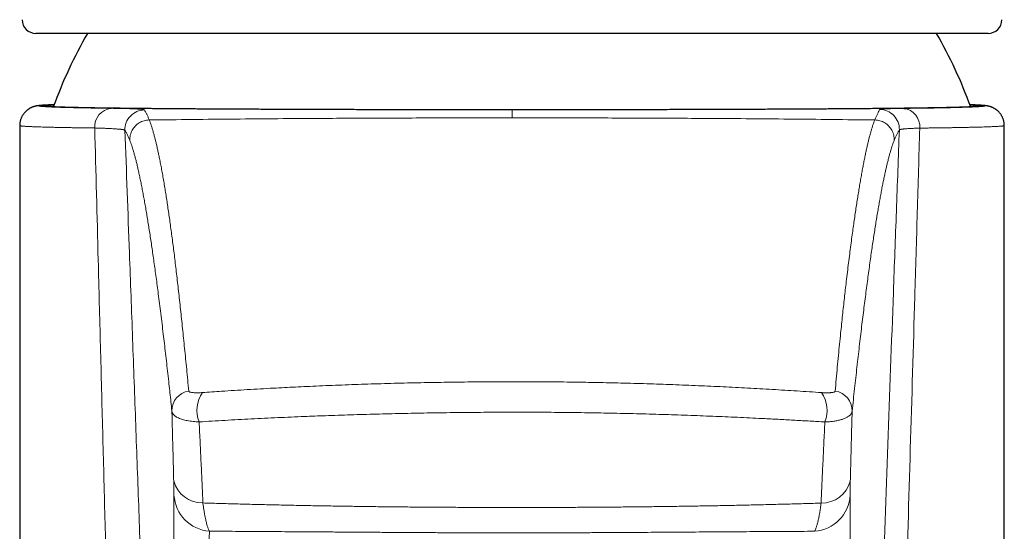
# Model space of a CAD drawing. Header units: millimetres. Extents: x 8 to 674, y 12 to 828.
# Tile 16 of 25: x 326 to 376, y 765 to 791. Entities that reach past the tile are written whole.
import ezdxf

# ---------------------------------------------------------------- set-up
doc = ezdxf.new("R2010")
doc.units = ezdxf.units.MM

msp = doc.modelspace()

# ---------------------------------------------------------------- linework, layer by layer
at = {"color": 7, "linetype": 'Continuous', "lineweight": 30}
for p, q in [((351.5, 790.443), (327.324, 790.443)), ((375.676, 790.443), (351.5, 790.443)), ((330.962, 786.637), (331.145, 786.635)), ((371.391, 786.629), (371.623, 786.632)), ((326.5, 785.757), (326.5, 653.943)), ((376.499, 785.757), (376.499, 785.757)), ((376.5, 653.943), (376.5, 785.757))]:
    msp.add_line(p, q, dxfattribs=at)
for centre, radius, start, end in [((327.324, 791.143), 0.7, 180.4027, 270), ((375.676, 791.143), 0.7, 270, 359.5973), ((351.5, 778.193), 24.8, 150.399, 159.921), ((351.5, 778.193), 24.8, 20.0783, 29.601)]:
    msp.add_arc(centre, radius, start, end, dxfattribs=at)
at = {"color": 252, "linetype": 'Continuous', "lineweight": 0}
for centre, radius, start, end in [((331.249, 785.699), 0.941, 96.3635, 183.9307), ((332.844, 785.553), 1, 90.7392, 182.0384), ((370.17, 785.575), 1, 357.96, 89.267), ((371.275, 785.701), 0.935, 355.5603, 82.8409), ((335.222, 771.283), 0.994, 97.8341, 181.5381), ((337.068, 771.294), 1.572, 145.1488, 202.1988), ((365.932, 771.29), 1.57, 337.8392, 34.9816), ((367.778, 771.28), 0.994, 358.4563, 82.3847), ((335.786, 768.102), 1.518, 195.312, 270.6055), ((367.214, 768.093), 1.518, 269.387, 344.6856), ((336.284, 767.093), 1.953, 183.2534, 265.5167), ((366.718, 767.088), 1.952, 274.4889, 356.7096)]:
    msp.add_arc(centre, radius, start, end, dxfattribs=at)
at = {"color": 7, "linetype": 'Continuous', "lineweight": 30}
for points, knots in [([(328.249, 786.815), (328.248, 786.815), (328.221, 786.814), (328.171, 786.812), (328.098, 786.809), (328.028, 786.807), (327.961, 786.804), (327.897, 786.801), (327.835, 786.798), (327.776, 786.795), (327.72, 786.791), (327.665, 786.788), (327.612, 786.784), (327.557, 786.78), (327.505, 786.775), (327.46, 786.769), (327.423, 786.765), (327.394, 786.76), (327.367, 786.756), (327.342, 786.751), (327.318, 786.746), (327.294, 786.741), (327.27, 786.735), (327.247, 786.729), (327.223, 786.722), (327.199, 786.714), (327.174, 786.706), (327.148, 786.696), (327.122, 786.686), (327.095, 786.674), (327.066, 786.661), (327.037, 786.646), (327.006, 786.629), (326.975, 786.61), (326.942, 786.589), (326.908, 786.565), (326.874, 786.538), (326.839, 786.509), (326.804, 786.477), (326.77, 786.441), (326.736, 786.403), (326.703, 786.362), (326.672, 786.319), (326.642, 786.273), (326.615, 786.225), (326.59, 786.173), (326.567, 786.118), (326.546, 786.06), (326.529, 786), (326.516, 785.94), (326.507, 785.88), (326.502, 785.82), (326.499, 785.778), (326.5, 785.758), (326.5, 785.757)], [0, 0, 0, 0, 0.0005817, 0.0435327, 0.0866498, 0.1299805, 0.173585, 0.2175417, 0.261956, 0.3069761, 0.3528446, 0.3999093, 0.4482853, 0.4997872, 0.5574339, 0.6065742, 0.6380691, 0.6643829, 0.6867866, 0.7057867, 0.7221852, 0.7365518, 0.7493032, 0.7607549, 0.7711537, 0.7806983, 0.7895536, 0.7978593, 0.8057364, 0.813292, 0.8206216, 0.8278118, 0.8349402, 0.8420645, 0.8492332, 0.8564975, 0.8638941, 0.8714439, 0.8791517, 0.8870086, 0.8949956, 0.9030889, 0.9112643, 0.9195004, 0.9277798, 0.936089, 0.94532, 0.9545254, 0.9636716, 0.9727544, 0.9817728, 0.9907276, 0.9996201, 1, 1, 1, 1]), ([(351.5, 786.553), (351.363, 786.554), (351.089, 786.554), (350.677, 786.554), (350.266, 786.554), (349.8, 786.555), (349.28, 786.555), (348.705, 786.556), (348.131, 786.557), (347.612, 786.558), (347.147, 786.558), (346.735, 786.559), (346.325, 786.56), (345.857, 786.561), (345.333, 786.562), (344.754, 786.563), (344.179, 786.564), (343.642, 786.566), (343.145, 786.567), (342.686, 786.568), (342.23, 786.57), (341.759, 786.571), (341.274, 786.573), (340.776, 786.574), (340.283, 786.576), (339.795, 786.578), (339.313, 786.58), (338.867, 786.582), (338.454, 786.584), (338.074, 786.585), (337.699, 786.587), (337.328, 786.589), (336.963, 786.591), (336.615, 786.593), (336.284, 786.595), (335.969, 786.597), (335.659, 786.599), (335.312, 786.601), (334.932, 786.603), (334.521, 786.606), (334.12, 786.609), (333.764, 786.612), (333.452, 786.615), (333.181, 786.617), (332.915, 786.62), (332.617, 786.623), (332.291, 786.626), (331.941, 786.63), (331.602, 786.634), (331.31, 786.638), (331.062, 786.641), (330.853, 786.644), (330.65, 786.647), (330.426, 786.65), (330.186, 786.654), (329.933, 786.659), (329.692, 786.664), (329.485, 786.668), (329.308, 786.672), (329.158, 786.676), (329.014, 786.679), (328.858, 786.684), (328.693, 786.688), (328.524, 786.694), (328.37, 786.7), (328.245, 786.705), (328.144, 786.709), (328.064, 786.713), (327.991, 786.718), (327.916, 786.722), (327.843, 786.727), (327.776, 786.733), (327.723, 786.739), (327.688, 786.744), (327.666, 786.749), (327.654, 786.754), (327.649, 786.758), (327.652, 786.763), (327.667, 786.768), (327.699, 786.774), (327.746, 786.78), (327.804, 786.786), (327.871, 786.791), (327.943, 786.795), (328.025, 786.8), (328.122, 786.805), (328.196, 786.808), (328.243, 786.81), (328.247, 786.81)], [0, 0, 0, 0, 0.009607, 0.019213, 0.028831, 0.03845, 0.051939, 0.065429, 0.07895, 0.092472, 0.10226, 0.112048, 0.121848, 0.131649, 0.145692, 0.159736, 0.173815, 0.187894, 0.199388, 0.210882, 0.222395, 0.233909, 0.246854, 0.259802, 0.272747, 0.285756, 0.298767, 0.311776, 0.322437, 0.333099, 0.34376, 0.354457, 0.365154, 0.37585, 0.38546, 0.39507, 0.404691, 0.414312, 0.427806, 0.4413, 0.454826, 0.468352, 0.478143, 0.487935, 0.497739, 0.507542, 0.521591, 0.535639, 0.549723, 0.563808, 0.573417, 0.583027, 0.592649, 0.60227, 0.615764, 0.629258, 0.642784, 0.65631, 0.666101, 0.675893, 0.685697, 0.6955, 0.709549, 0.723597, 0.737682, 0.751766, 0.76138, 0.770993, 0.780618, 0.790242, 0.803741, 0.81724, 0.830771, 0.844302, 0.854097, 0.863892, 0.8737, 0.883507, 0.897561, 0.911615, 0.925705, 0.939794, 0.951287, 0.96278, 0.974293, 0.985805, 0.99875, 1, 1, 1, 1]), ([(374.755, 786.81), (374.759, 786.81), (374.801, 786.808), (374.872, 786.805), (374.966, 786.8), (375.049, 786.796), (375.125, 786.791), (375.193, 786.786), (375.25, 786.781), (375.295, 786.775), (375.327, 786.769), (375.346, 786.764), (375.352, 786.759), (375.347, 786.754), (375.333, 786.749), (375.311, 786.744), (375.28, 786.74), (375.24, 786.735), (375.193, 786.73), (375.14, 786.726), (375.082, 786.722), (375.017, 786.718), (374.935, 786.713), (374.833, 786.708), (374.706, 786.703), (374.565, 786.697), (374.425, 786.692), (374.289, 786.688), (374.162, 786.684), (374.028, 786.68), (373.866, 786.676), (373.673, 786.672), (373.444, 786.666), (373.201, 786.662), (372.971, 786.657), (372.759, 786.654), (372.57, 786.65), (372.374, 786.647), (372.144, 786.644), (371.878, 786.64), (371.571, 786.636), (371.253, 786.632), (370.953, 786.629), (370.675, 786.626), (370.423, 786.623), (370.165, 786.621), (369.862, 786.618), (369.513, 786.615), (369.113, 786.611), (368.701, 786.608), (368.303, 786.605), (367.924, 786.602), (367.563, 786.6), (367.195, 786.598), (366.805, 786.595), (366.392, 786.593), (365.955, 786.591), (365.51, 786.588), (365.056, 786.586), (364.594, 786.584), (364.153, 786.582), (363.735, 786.58), (363.341, 786.579), (362.942, 786.577), (362.539, 786.575), (362.131, 786.574), (361.709, 786.573), (361.272, 786.571), (360.821, 786.57), (360.366, 786.568), (359.887, 786.567), (359.386, 786.566), (358.86, 786.564), (358.33, 786.563), (357.796, 786.562), (357.257, 786.561), (356.748, 786.56), (356.268, 786.559), (355.82, 786.558), (355.37, 786.557), (354.918, 786.557), (354.464, 786.556), (354.023, 786.556), (353.593, 786.555), (353.176, 786.555), (352.758, 786.554), (352.339, 786.554), (351.92, 786.554), (351.64, 786.554), (351.5, 786.553)], [0, 0, 0, 0, 0.001341, 0.012835, 0.024329, 0.035843, 0.047357, 0.060302, 0.07325, 0.086196, 0.099205, 0.112216, 0.125226, 0.135887, 0.146549, 0.15721, 0.167907, 0.178604, 0.189301, 0.198913, 0.208525, 0.218148, 0.227771, 0.241268, 0.254765, 0.268294, 0.281823, 0.291617, 0.301411, 0.311216, 0.321022, 0.335074, 0.349125, 0.363213, 0.3773, 0.386912, 0.396524, 0.406147, 0.41577, 0.429267, 0.442764, 0.456292, 0.469821, 0.479614, 0.489408, 0.499213, 0.509019, 0.52307, 0.537122, 0.551209, 0.565296, 0.576792, 0.588287, 0.599803, 0.611318, 0.624265, 0.637215, 0.650162, 0.663173, 0.676186, 0.689197, 0.69986, 0.710524, 0.721187, 0.731885, 0.742584, 0.753282, 0.764777, 0.776273, 0.787788, 0.799303, 0.81225, 0.8252, 0.838147, 0.851158, 0.864171, 0.877182, 0.887844, 0.898508, 0.909171, 0.919869, 0.930568, 0.941265, 0.951041, 0.960817, 0.970592, 0.980394, 0.990198, 1, 1, 1, 1]), ([(376.5, 785.757), (376.5, 785.769), (376.5, 785.801), (376.496, 785.853), (376.489, 785.912), (376.478, 785.97), (376.464, 786.026), (376.447, 786.082), (376.426, 786.135), (376.404, 786.187), (376.378, 786.237), (376.35, 786.285), (376.321, 786.33), (376.289, 786.373), (376.256, 786.413), (376.222, 786.451), (376.187, 786.485), (376.152, 786.517), (376.117, 786.545), (376.083, 786.571), (376.05, 786.594), (376.017, 786.615), (375.986, 786.633), (375.956, 786.649), (375.927, 786.664), (375.899, 786.677), (375.872, 786.688), (375.846, 786.698), (375.821, 786.707), (375.797, 786.716), (375.774, 786.723), (375.751, 786.729), (375.728, 786.736), (375.706, 786.741), (375.683, 786.746), (375.66, 786.751), (375.636, 786.755), (375.611, 786.759), (375.584, 786.764), (375.552, 786.768), (375.511, 786.773), (375.463, 786.778), (375.409, 786.782), (375.355, 786.786), (375.302, 786.79), (375.246, 786.793), (375.187, 786.797), (375.125, 786.8), (375.06, 786.803), (374.993, 786.806), (374.922, 786.809), (374.849, 786.811), (374.792, 786.813), (374.759, 786.815), (374.753, 786.815)], [0, 0, 0, 0, 0.005496, 0.014307, 0.02306, 0.031756, 0.040395, 0.048979, 0.057506, 0.065974, 0.07438, 0.082717, 0.090977, 0.099151, 0.107223, 0.115179, 0.123003, 0.130682, 0.138209, 0.145591, 0.152847, 0.160009, 0.167126, 0.174256, 0.181447, 0.188772, 0.196313, 0.204158, 0.212407, 0.22117, 0.230572, 0.240757, 0.251897, 0.264196, 0.277913, 0.293376, 0.31103, 0.331496, 0.355722, 0.385296, 0.423378, 0.478538, 0.532746, 0.582777, 0.629778, 0.67449, 0.72177, 0.767945, 0.813201, 0.857819, 0.901982, 0.945813, 0.989403, 1, 1, 1, 1])]:
    msp.add_open_spline(points, degree=3, knots=knots, dxfattribs=at)
at = {"color": 252, "linetype": 'Continuous', "lineweight": 0}
for points, knots in [([(328.248, 786.814), (328.221, 786.813), (328.151, 786.811), (328.05, 786.807), (327.944, 786.803), (327.86, 786.798), (327.793, 786.795), (327.74, 786.791), (327.692, 786.788), (327.641, 786.784), (327.59, 786.779), (327.545, 786.773), (327.513, 786.768), (327.494, 786.762), (327.487, 786.757), (327.493, 786.751), (327.512, 786.745), (327.545, 786.739), (327.59, 786.734), (327.649, 786.728), (327.721, 786.722), (327.796, 786.717), (327.867, 786.713), (327.932, 786.71), (328.001, 786.706), (328.09, 786.702), (328.202, 786.697), (328.342, 786.692), (328.494, 786.687), (328.659, 786.682), (328.837, 786.677), (329.027, 786.672), (329.231, 786.667), (329.447, 786.663), (329.676, 786.658), (329.917, 786.653), (330.171, 786.649), (330.402, 786.645), (330.607, 786.642), (330.782, 786.64), (330.902, 786.638), (330.962, 786.637)], [0, 0, 0, 0, 0.017279, 0.044095, 0.07096, 0.097825, 0.116103, 0.13438, 0.152673, 0.170966, 0.199863, 0.228765, 0.257662, 0.286698, 0.315738, 0.344775, 0.374158, 0.403546, 0.43293, 0.46246, 0.491994, 0.521524, 0.539796, 0.558068, 0.576356, 0.594644, 0.623538, 0.652437, 0.681331, 0.710365, 0.739402, 0.768436, 0.797817, 0.827202, 0.856584, 0.886111, 0.915643, 0.945171, 0.963442, 0.981713, 1, 1, 1, 1]), ([(331.145, 786.635), (331.212, 786.634), (331.346, 786.632), (331.532, 786.629), (331.708, 786.625), (331.872, 786.621), (332.024, 786.617), (332.162, 786.613), (332.284, 786.608), (332.393, 786.603), (332.49, 786.598), (332.575, 786.592), (332.649, 786.587), (332.711, 786.58), (332.761, 786.574), (332.798, 786.567), (332.823, 786.56), (332.829, 786.555), (332.831, 786.553)], [0, 0, 0, 0, 0.0634994, 0.1270179, 0.1905173, 0.2547203, 0.3189431, 0.3831461, 0.4439143, 0.5047329, 0.5655684, 0.6263871, 0.6871553, 0.7496876, 0.8122749, 0.8748805, 0.9374677, 1, 1, 1, 1]), ([(332.831, 786.553), (332.852, 786.519), (332.882, 786.469), (332.923, 786.392), (332.954, 786.331), (332.985, 786.265), (333.016, 786.195), (333.047, 786.122), (333.069, 786.07), (333.079, 786.043)], [0, 0, 0, 0, 0.249993, 0.374991, 0.499989, 0.624991, 0.749993, 0.874997, 1, 1, 1, 1]), ([(351.5, 786.553), (351.5, 786.495), (351.5, 786.379), (351.5, 786.226), (351.5, 786.149)], [0, 0, 0, 0, 0.50154, 1, 1, 1, 1]), ([(369.921, 786.043), (369.932, 786.071), (369.954, 786.127), (369.988, 786.204), (370.021, 786.277), (370.054, 786.346), (370.086, 786.41), (370.119, 786.47), (370.151, 786.525), (370.172, 786.559), (370.183, 786.575)], [0, 0, 0, 0, 0.1249962, 0.2499925, 0.3749902, 0.499988, 0.6249903, 0.7499925, 0.8749963, 1, 1, 1, 1]), ([(370.183, 786.575), (370.185, 786.577), (370.189, 786.58), (370.206, 786.585), (370.232, 786.589), (370.268, 786.593), (370.313, 786.597), (370.367, 786.601), (370.431, 786.605), (370.504, 786.608), (370.585, 786.612), (370.674, 786.615), (370.771, 786.618), (370.877, 786.62), (370.992, 786.623), (371.117, 786.625), (371.249, 786.627), (371.344, 786.628), (371.391, 786.629)], [0, 0, 0, 0, 0.061994, 0.124029, 0.186064, 0.248059, 0.311396, 0.374776, 0.438155, 0.501492, 0.563125, 0.624799, 0.686472, 0.748105, 0.811058, 0.874053, 0.937048, 1, 1, 1, 1]), ([(371.623, 786.632), (371.699, 786.633), (371.85, 786.635), (372.069, 786.637), (372.283, 786.64), (372.49, 786.644), (372.692, 786.647), (372.888, 786.65), (373.077, 786.653), (373.26, 786.657), (373.436, 786.66), (373.605, 786.664), (373.777, 786.667), (373.949, 786.671), (374.12, 786.676), (374.282, 786.68), (374.44, 786.685), (374.594, 786.69), (374.74, 786.695), (374.875, 786.7), (374.997, 786.706), (375.106, 786.711), (375.197, 786.717), (375.271, 786.722), (375.332, 786.726), (375.384, 786.731), (375.427, 786.736), (375.461, 786.74), (375.486, 786.745), (375.502, 786.749), (375.511, 786.754), (375.512, 786.758), (375.505, 786.763), (375.487, 786.768), (375.452, 786.774), (375.403, 786.78), (375.346, 786.785), (375.285, 786.789), (375.224, 786.794), (375.155, 786.797), (375.068, 786.802), (374.957, 786.807), (374.848, 786.811), (374.775, 786.814), (374.753, 786.814)], [0, 0, 0, 0, 0.021067, 0.042133, 0.063257, 0.084383, 0.105507, 0.126808, 0.148112, 0.169413, 0.190775, 0.212139, 0.2335, 0.2584, 0.283299, 0.308241, 0.333183, 0.361228, 0.389276, 0.417321, 0.445504, 0.47369, 0.501873, 0.52497, 0.548069, 0.571165, 0.594339, 0.617515, 0.640688, 0.661507, 0.682325, 0.703168, 0.724012, 0.753245, 0.782478, 0.81178, 0.841083, 0.862295, 0.883507, 0.904745, 0.925984, 0.956418, 0.986852, 1, 1, 1, 1]), ([(333.079, 786.042), (334.529, 786.059), (337.428, 786.091), (341.408, 786.121), (345.018, 786.139), (348.259, 786.148), (350.42, 786.149), (351.5, 786.149)], [0, 0, 0, 0, 0.236102, 0.472213, 0.648145, 0.824075, 1, 1, 1, 1]), ([(333.079, 786.042), (333.079, 786.042), (333.096, 786), (333.13, 785.911), (333.181, 785.763), (333.232, 785.601), (333.284, 785.426), (333.333, 785.248), (333.379, 785.069), (333.423, 784.892), (333.467, 784.705), (333.511, 784.509), (333.555, 784.303), (333.603, 784.073), (333.653, 783.818), (333.707, 783.533), (333.761, 783.235), (333.816, 782.923), (333.868, 782.609), (333.919, 782.293), (333.969, 781.978), (334.018, 781.653), (334.067, 781.316), (334.117, 780.969), (334.166, 780.61), (334.216, 780.241), (334.265, 779.861), (334.315, 779.47), (334.365, 779.067), (334.415, 778.654), (334.465, 778.23), (334.515, 777.794), (334.565, 777.348), (334.616, 776.891), (334.667, 776.422), (334.718, 775.943), (334.769, 775.452), (334.821, 774.95), (334.873, 774.437), (334.926, 773.912), (334.979, 773.376), (335.032, 772.829), (335.068, 772.455), (335.086, 772.268)], [0, 0, 0, 0, 0, 0.027314, 0.054628, 0.081943, 0.109257, 0.136571, 0.159337, 0.182103, 0.204869, 0.227626, 0.250384, 0.273141, 0.300489, 0.327837, 0.355185, 0.382533, 0.40988, 0.434463, 0.459046, 0.483628, 0.508211, 0.532794, 0.557376, 0.581959, 0.606542, 0.63114, 0.655738, 0.680336, 0.704934, 0.729518, 0.754101, 0.778684, 0.803268, 0.827854, 0.852439, 0.87702, 0.901601, 0.926201, 0.950801, 0.9754, 1, 1, 1, 1]), ([(351.5, 786.149), (352.58, 786.149), (354.741, 786.148), (357.982, 786.139), (361.592, 786.121), (365.572, 786.092), (368.471, 786.059), (369.921, 786.042)], [0, 0, 0, 0, 0.175927, 0.351856, 0.527784, 0.763892, 1, 1, 1, 1]), ([(367.91, 772.265), (367.928, 772.471), (367.965, 772.883), (368.02, 773.484), (368.076, 774.073), (368.132, 774.648), (368.185, 775.179), (368.236, 775.669), (368.283, 776.118), (368.331, 776.559), (368.379, 776.99), (368.427, 777.412), (368.478, 777.853), (368.532, 778.309), (368.59, 778.78), (368.648, 779.237), (368.705, 779.68), (368.76, 780.096), (368.814, 780.485), (368.865, 780.849), (368.916, 781.201), (368.967, 781.543), (369.017, 781.874), (369.067, 782.193), (369.117, 782.502), (369.166, 782.799), (369.216, 783.085), (369.264, 783.36), (369.313, 783.624), (369.361, 783.877), (369.409, 784.118), (369.457, 784.349), (369.505, 784.568), (369.552, 784.776), (369.599, 784.973), (369.645, 785.159), (369.692, 785.334), (369.738, 785.498), (369.784, 785.651), (369.83, 785.793), (369.875, 785.924), (369.906, 786.004), (369.921, 786.042), (369.921, 786.042)], [0, 0, 0, 0, 0.027314, 0.054627, 0.081941, 0.109255, 0.136569, 0.159334, 0.1821, 0.204865, 0.227623, 0.25038, 0.273137, 0.300483, 0.327829, 0.355175, 0.38252, 0.409866, 0.43445, 0.459033, 0.483617, 0.508201, 0.532787, 0.557373, 0.581955, 0.606536, 0.631136, 0.655735, 0.680335, 0.704935, 0.729518, 0.754102, 0.778685, 0.803269, 0.827852, 0.852436, 0.877019, 0.901603, 0.926202, 0.950801, 0.9754, 1, 1, 1, 1, 1]), ([(330.31, 785.635), (330.225, 785.636), (330.053, 785.638), (329.807, 785.642), (329.568, 785.645), (329.337, 785.649), (329.114, 785.652), (328.895, 785.656), (328.681, 785.66), (328.472, 785.664), (328.274, 785.668), (328.084, 785.673), (327.903, 785.677), (327.731, 785.682), (327.571, 785.687), (327.442, 785.691), (327.339, 785.694), (327.26, 785.697), (327.184, 785.7), (327.1, 785.703), (327.009, 785.707), (326.915, 785.712), (326.831, 785.717), (326.756, 785.721), (326.691, 785.726), (326.634, 785.731), (326.586, 785.736), (326.547, 785.741), (326.52, 785.746), (326.503, 785.752), (326.501, 785.755), (326.5, 785.757)], [0, 0, 0, 0, 0.034921, 0.069846, 0.104767, 0.139809, 0.174854, 0.209896, 0.247253, 0.284609, 0.322031, 0.359453, 0.397664, 0.435876, 0.474157, 0.512439, 0.535016, 0.557594, 0.580185, 0.602777, 0.637698, 0.672623, 0.707544, 0.742586, 0.777631, 0.812673, 0.850029, 0.887385, 0.924807, 0.962229, 1, 1, 1, 1]), ([(330.942, 761.46), (330.904, 762.915), (330.828, 765.825), (330.714, 770.189), (330.6, 774.554), (330.466, 779.703), (330.369, 783.396), (330.31, 785.635)], [0, 0, 0, 0, 0.18054, 0.36108, 0.541621, 0.722161, 1, 1, 1, 1]), ([(331.845, 785.517), (331.844, 785.519), (331.841, 785.523), (331.831, 785.529), (331.813, 785.536), (331.787, 785.543), (331.752, 785.55), (331.71, 785.557), (331.659, 785.564), (331.601, 785.57), (331.534, 785.577), (331.459, 785.583), (331.383, 785.589), (331.308, 785.594), (331.216, 785.6), (331.096, 785.606), (330.957, 785.613), (330.826, 785.618), (330.686, 785.623), (330.518, 785.629), (330.379, 785.633), (330.31, 785.635)], [0, 0, 0, 0, 0.037838, 0.075675, 0.12634, 0.177014, 0.227678, 0.279069, 0.330469, 0.38186, 0.433995, 0.48614, 0.538275, 0.577559, 0.616843, 0.688249, 0.759654, 0.807549, 0.855443, 0.927722, 1, 1, 1, 1]), ([(331.845, 785.517), (331.921, 783.437), (332.05, 779.903), (332.233, 774.913), (332.392, 770.548), (332.552, 766.183), (332.658, 763.273), (332.711, 761.818)], [0, 0, 0, 0, 0.263322, 0.447491, 0.63166, 0.81583, 1, 1, 1, 1]), ([(332.092, 785.008), (332.082, 785.034), (332.061, 785.087), (332.029, 785.16), (331.998, 785.23), (331.967, 785.295), (331.936, 785.357), (331.896, 785.434), (331.865, 785.484), (331.845, 785.517)], [0, 0, 0, 0, 0.124996, 0.249994, 0.374991, 0.499991, 0.624991, 0.749993, 1, 1, 1, 1]), ([(370.304, 761.819), (370.398, 764.398), (370.586, 769.554), (370.824, 776.086), (371.019, 781.414), (371.119, 784.164), (371.17, 785.54)], [0, 0, 0, 0, 0.3260572, 0.6521154, 0.8260576, 1, 1, 1, 1]), ([(371.17, 785.54), (371.159, 785.523), (371.138, 785.49), (371.105, 785.434), (371.073, 785.374), (371.04, 785.31), (371.007, 785.242), (370.974, 785.169), (370.941, 785.091), (370.919, 785.036), (370.908, 785.008)], [0, 0, 0, 0, 0.1249961, 0.2499932, 0.3749902, 0.4999902, 0.6249902, 0.7499931, 0.8749961, 1, 1, 1, 1]), ([(372.207, 785.629), (372.167, 785.628), (372.088, 785.625), (371.976, 785.621), (371.871, 785.616), (371.772, 785.611), (371.68, 785.606), (371.595, 785.601), (371.517, 785.596), (371.447, 785.59), (371.385, 785.584), (371.331, 785.578), (371.284, 785.572), (371.245, 785.566), (371.214, 785.56), (371.191, 785.553), (371.175, 785.546), (371.171, 785.542), (371.17, 785.54)], [0, 0, 0, 0, 0.0614977, 0.1229953, 0.1848111, 0.2466268, 0.3094321, 0.3722375, 0.4353813, 0.4985252, 0.5603776, 0.6222301, 0.6844057, 0.7465813, 0.8097636, 0.8729459, 0.9364729, 1, 1, 1, 1]), ([(372.207, 785.629), (372.165, 784.203), (372.081, 781.351), (371.921, 775.921), (371.727, 769.339), (371.575, 764.182), (371.499, 761.604)], [0, 0, 0, 0, 0.178076, 0.356153, 0.678076, 1, 1, 1, 1]), ([(376.499, 785.757), (376.499, 785.756), (376.501, 785.754), (376.493, 785.75), (376.476, 785.746), (376.452, 785.741), (376.423, 785.737), (376.387, 785.733), (376.337, 785.728), (376.268, 785.723), (376.184, 785.718), (376.101, 785.713), (376.023, 785.709), (375.933, 785.705), (375.831, 785.701), (375.715, 785.696), (375.589, 785.692), (375.445, 785.687), (375.282, 785.682), (375.095, 785.677), (374.895, 785.672), (374.701, 785.668), (374.515, 785.664), (374.34, 785.66), (374.159, 785.657), (373.971, 785.654), (373.775, 785.65), (373.572, 785.647), (373.362, 785.644), (373.145, 785.641), (372.921, 785.638), (372.69, 785.635), (372.453, 785.632), (372.289, 785.63), (372.207, 785.629)], [0, 0, 0, 0, 0.009967, 0.04406, 0.07815, 0.105687, 0.133224, 0.160791, 0.188357, 0.230636, 0.272915, 0.301172, 0.329431, 0.357689, 0.390323, 0.422957, 0.455641, 0.488325, 0.527546, 0.566768, 0.606075, 0.645383, 0.674769, 0.704158, 0.733545, 0.763013, 0.792483, 0.82195, 0.851583, 0.881218, 0.91085, 0.940566, 0.970284, 1, 1, 1, 1]), ([(334.228, 771.257), (334.212, 771.412), (334.179, 771.723), (334.129, 772.18), (334.077, 772.659), (334.022, 773.159), (333.964, 773.677), (333.906, 774.183), (333.848, 774.679), (333.789, 775.183), (333.727, 775.695), (333.664, 776.212), (333.601, 776.716), (333.54, 777.187), (333.483, 777.628), (333.428, 778.041), (333.373, 778.442), (333.319, 778.833), (333.265, 779.212), (333.211, 779.581), (333.158, 779.939), (333.105, 780.286), (333.053, 780.622), (333, 780.948), (332.948, 781.262), (332.896, 781.57), (332.844, 781.871), (332.791, 782.164), (332.738, 782.445), (332.686, 782.714), (332.634, 782.971), (332.583, 783.216), (332.532, 783.449), (332.482, 783.671), (332.432, 783.88), (332.382, 784.077), (332.333, 784.263), (332.284, 784.436), (332.235, 784.597), (332.187, 784.747), (332.139, 784.884), (332.108, 784.966), (332.092, 785.007)], [0, 0, 0, 0, 0.020486, 0.040971, 0.061457, 0.086043, 0.110629, 0.135215, 0.159801, 0.184387, 0.212056, 0.239724, 0.267393, 0.295061, 0.319643, 0.344225, 0.368806, 0.393393, 0.417979, 0.442566, 0.467152, 0.491738, 0.516333, 0.540928, 0.565523, 0.590118, 0.615726, 0.641335, 0.666943, 0.692551, 0.718165, 0.74378, 0.769394, 0.795008, 0.820629, 0.84625, 0.871871, 0.897492, 0.923118, 0.948744, 0.974371, 1, 1, 1, 1]), ([(370.908, 785.007), (370.893, 784.968), (370.863, 784.89), (370.817, 784.758), (370.771, 784.617), (370.724, 784.464), (370.678, 784.3), (370.63, 784.126), (370.583, 783.94), (370.535, 783.743), (370.486, 783.535), (370.438, 783.316), (370.389, 783.086), (370.339, 782.844), (370.289, 782.592), (370.239, 782.329), (370.189, 782.054), (370.138, 781.768), (370.086, 781.471), (370.035, 781.164), (369.983, 780.844), (369.93, 780.514), (369.878, 780.173), (369.824, 779.82), (369.771, 779.456), (369.716, 779.077), (369.661, 778.68), (369.604, 778.267), (369.547, 777.841), (369.489, 777.404), (369.432, 776.955), (369.373, 776.495), (369.315, 776.023), (369.256, 775.539), (369.197, 775.043), (369.137, 774.537), (369.077, 774.018), (369.017, 773.488), (368.956, 772.947), (368.895, 772.394), (368.834, 771.831), (368.792, 771.446), (368.772, 771.253)], [0, 0, 0, 0, 0.024584, 0.049168, 0.073751, 0.098335, 0.122919, 0.147508, 0.172097, 0.196686, 0.221275, 0.245864, 0.270463, 0.295063, 0.319646, 0.344229, 0.368812, 0.393396, 0.417979, 0.442562, 0.467153, 0.491745, 0.516336, 0.540927, 0.565527, 0.590127, 0.615733, 0.641339, 0.66695, 0.69256, 0.718171, 0.743782, 0.769399, 0.795016, 0.820633, 0.84625, 0.871874, 0.897497, 0.923121, 0.948744, 0.974372, 1, 1, 1, 1]), ([(335.779, 772.193), (335.94, 772.204), (336.262, 772.226), (336.803, 772.263), (337.401, 772.301), (338.059, 772.341), (338.72, 772.38), (339.349, 772.415), (339.944, 772.446), (340.505, 772.474), (341.096, 772.502), (341.719, 772.53), (342.372, 772.557), (343.029, 772.583), (343.688, 772.606), (344.351, 772.628), (345.019, 772.648), (345.69, 772.666), (346.364, 772.683), (347.039, 772.697), (347.719, 772.709), (348.403, 772.72), (349.091, 772.729), (349.78, 772.736), (350.47, 772.74), (351.163, 772.743), (351.858, 772.744), (352.555, 772.742), (353.252, 772.738), (353.948, 772.732), (354.612, 772.724), (355.242, 772.714), (355.838, 772.704), (356.434, 772.691), (357.051, 772.676), (357.69, 772.659), (358.349, 772.64), (359.006, 772.618), (359.661, 772.595), (360.314, 772.57), (360.958, 772.543), (361.593, 772.515), (362.22, 772.485), (362.845, 772.454), (363.466, 772.421), (364.091, 772.387), (364.719, 772.351), (365.349, 772.313), (365.976, 772.273), (366.6, 772.232), (367.012, 772.204), (367.219, 772.19)], [0, 0, 0, 0, 0.016205, 0.032409, 0.054063, 0.075719, 0.097376, 0.119029, 0.137124, 0.155221, 0.173316, 0.194146, 0.214981, 0.235816, 0.256651, 0.277481, 0.298521, 0.319566, 0.340613, 0.361658, 0.382699, 0.404054, 0.425414, 0.446776, 0.468136, 0.489492, 0.511069, 0.532652, 0.554237, 0.575819, 0.597396, 0.61596, 0.634526, 0.653092, 0.671656, 0.692336, 0.713022, 0.733712, 0.754401, 0.775088, 0.795769, 0.815884, 0.836002, 0.856122, 0.876241, 0.896357, 0.917083, 0.937813, 0.958544, 0.979274, 1, 1, 1, 1]), ([(335.086, 772.268), (335.088, 772.262), (335.091, 772.25), (335.111, 772.233), (335.143, 772.218), (335.189, 772.205), (335.246, 772.195), (335.313, 772.188), (335.389, 772.183), (335.474, 772.181), (335.568, 772.182), (335.669, 772.186), (335.742, 772.19), (335.779, 772.193)], [0, 0, 0, 0, 0.086892, 0.173786, 0.269225, 0.36494, 0.46037, 0.549951, 0.639772, 0.729328, 0.819471, 0.909894, 1, 1, 1, 1]), ([(367.219, 772.19), (367.238, 772.189), (367.277, 772.186), (367.344, 772.183), (367.418, 772.18), (367.497, 772.179), (367.57, 772.18), (367.638, 772.182), (367.699, 772.187), (367.753, 772.193), (367.799, 772.201), (367.843, 772.212), (367.878, 772.226), (367.903, 772.244), (367.908, 772.258), (367.91, 772.265)], [0, 0, 0, 0, 0.047957, 0.095914, 0.170242, 0.244889, 0.319561, 0.393921, 0.46958, 0.54553, 0.621493, 0.69717, 0.798005, 0.899167, 1, 1, 1, 1]), ([(335.613, 770.701), (335.56, 770.703), (335.454, 770.708), (335.299, 770.722), (335.15, 770.741), (335.011, 770.765), (334.882, 770.793), (334.764, 770.826), (334.655, 770.862), (334.556, 770.903), (334.468, 770.949), (334.392, 770.998), (334.329, 771.052), (334.287, 771.102), (334.26, 771.145), (334.244, 771.182), (334.232, 771.219), (334.23, 771.244), (334.228, 771.257)], [0, 0, 0, 0, 0.067569, 0.135632, 0.205237, 0.275369, 0.341473, 0.4087, 0.475927, 0.544306, 0.613946, 0.684082, 0.75578, 0.828017, 0.870726, 0.913721, 0.956715, 1, 1, 1, 1]), ([(334.321, 767.701), (334.314, 767.989), (334.303, 768.423), (334.288, 769.005), (334.276, 769.447), (334.265, 769.892), (334.253, 770.343), (334.241, 770.797), (334.232, 771.104), (334.228, 771.257)], [0, 0, 0, 0, 0.2497849, 0.3746962, 0.4996075, 0.6246624, 0.7497173, 0.8748587, 1, 1, 1, 1]), ([(367.386, 770.697), (367.137, 770.712), (366.637, 770.743), (365.881, 770.786), (365.119, 770.828), (364.403, 770.865), (363.731, 770.898), (363.107, 770.928), (362.48, 770.956), (361.849, 770.982), (361.214, 771.008), (360.574, 771.032), (359.93, 771.055), (359.283, 771.076), (358.634, 771.095), (357.981, 771.113), (357.325, 771.129), (356.665, 771.144), (356.003, 771.157), (355.34, 771.168), (354.671, 771.177), (353.997, 771.184), (353.317, 771.19), (352.636, 771.193), (351.954, 771.195), (351.271, 771.194), (350.585, 771.192), (349.898, 771.188), (349.21, 771.182), (348.524, 771.175), (347.85, 771.166), (347.189, 771.155), (346.54, 771.144), (345.893, 771.13), (345.248, 771.115), (344.602, 771.099), (343.956, 771.081), (343.31, 771.062), (342.666, 771.04), (342.059, 771.019), (341.49, 770.998), (340.907, 770.974), (340.277, 770.948), (339.601, 770.918), (338.929, 770.886), (338.259, 770.852), (337.592, 770.817), (336.928, 770.78), (336.268, 770.741), (335.831, 770.714), (335.613, 770.701)], [0, 0, 0, 0, 0.024829, 0.049662, 0.074495, 0.099324, 0.119343, 0.139365, 0.159389, 0.179411, 0.199429, 0.21966, 0.239896, 0.260132, 0.280367, 0.300598, 0.321003, 0.341413, 0.361823, 0.382233, 0.402638, 0.423499, 0.444365, 0.465232, 0.486098, 0.506959, 0.528025, 0.549096, 0.570168, 0.591238, 0.612304, 0.632293, 0.652286, 0.67228, 0.692273, 0.712262, 0.732439, 0.752618, 0.772797, 0.792974, 0.809856, 0.826738, 0.848347, 0.869958, 0.891569, 0.913177, 0.934882, 0.956589, 0.978296, 1, 1, 1, 1]), ([(368.772, 771.253), (368.77, 771.239), (368.767, 771.21), (368.753, 771.168), (368.732, 771.127), (368.703, 771.086), (368.666, 771.046), (368.623, 771.008), (368.572, 770.972), (368.516, 770.938), (368.452, 770.905), (368.381, 770.874), (368.303, 770.845), (368.22, 770.818), (368.132, 770.794), (368.04, 770.773), (367.942, 770.754), (367.838, 770.737), (367.729, 770.723), (367.617, 770.711), (367.503, 770.702), (367.425, 770.699), (367.386, 770.697)], [0, 0, 0, 0, 0.049069, 0.09818, 0.147249, 0.197944, 0.248686, 0.29938, 0.348761, 0.398185, 0.447565, 0.49862, 0.549723, 0.600777, 0.650064, 0.699396, 0.748682, 0.79971, 0.850788, 0.901815, 0.950814, 1, 1, 1, 1]), ([(368.772, 771.253), (368.768, 771.1), (368.759, 770.794), (368.747, 770.34), (368.735, 769.89), (368.724, 769.443), (368.712, 769.001), (368.697, 768.417), (368.686, 767.982), (368.679, 767.692)], [0, 0, 0, 0, 0.1248133, 0.2496267, 0.3745263, 0.499426, 0.6245501, 0.7496742, 1, 1, 1, 1]), ([(335.613, 770.701), (335.622, 770.523), (335.638, 770.169), (335.663, 769.643), (335.687, 769.121), (335.712, 768.605), (335.736, 768.092), (335.761, 767.586), (335.782, 767.084), (335.795, 766.75), (335.802, 766.583)], [0, 0, 0, 0, 0.124747, 0.249559, 0.374372, 0.499381, 0.62439, 0.749581, 0.874775, 1, 1, 1, 1]), ([(367.198, 766.575), (367.204, 766.741), (367.217, 767.074), (367.239, 767.575), (367.263, 768.082), (367.288, 768.594), (367.312, 769.111), (367.337, 769.635), (367.362, 770.163), (367.378, 770.519), (367.386, 770.697)], [0, 0, 0, 0, 0.124844, 0.249686, 0.374567, 0.499449, 0.624534, 0.749619, 0.874809, 1, 1, 1, 1]), ([(334.334, 766.982), (334.334, 766.999), (334.334, 767.033), (334.333, 767.1), (334.332, 767.178), (334.331, 767.266), (334.329, 767.362), (334.327, 767.465), (334.324, 767.577), (334.322, 767.659), (334.321, 767.701)], [0, 0, 0, 0, 0.127583, 0.255163, 0.385908, 0.516648, 0.636042, 0.755432, 0.877718, 1, 1, 1, 1]), ([(368.679, 767.692), (368.678, 767.649), (368.675, 767.564), (368.673, 767.447), (368.67, 767.338), (368.669, 767.242), (368.667, 767.159), (368.666, 767.088), (368.666, 767.025), (368.666, 766.992), (368.666, 766.976)], [0, 0, 0, 0, 0.1271588, 0.2543214, 0.3849819, 0.5156468, 0.6354368, 0.7552295, 0.8776135, 1, 1, 1, 1]), ([(334.199, 758.556), (334.202, 758.637), (334.208, 758.799), (334.217, 759.048), (334.226, 759.304), (334.235, 759.569), (334.243, 759.843), (334.252, 760.149), (334.26, 760.487), (334.269, 760.859), (334.277, 761.244), (334.284, 761.643), (334.291, 762.034), (334.297, 762.412), (334.302, 762.777), (334.307, 763.151), (334.311, 763.535), (334.316, 763.93), (334.319, 764.336), (334.322, 764.755), (334.325, 765.185), (334.328, 765.625), (334.33, 766.072), (334.332, 766.525), (334.333, 766.83), (334.334, 766.982)], [0, 0, 0, 0, 0.04153, 0.083062, 0.124593, 0.166124, 0.207654, 0.249183, 0.299079, 0.348977, 0.398875, 0.448773, 0.49867, 0.540415, 0.582162, 0.62391, 0.665658, 0.707404, 0.749149, 0.790956, 0.832763, 0.874572, 0.916382, 0.958192, 1, 1, 1, 1]), ([(335.802, 766.583), (336.066, 766.575), (336.593, 766.56), (337.39, 766.537), (338.205, 766.515), (339.038, 766.495), (339.89, 766.475), (340.745, 766.457), (341.58, 766.441), (342.397, 766.427), (343.193, 766.415), (343.992, 766.403), (344.792, 766.393), (345.597, 766.384), (346.406, 766.376), (347.219, 766.369), (348.033, 766.364), (348.848, 766.36), (349.62, 766.358), (350.347, 766.359), (351.031, 766.36), (351.703, 766.36), (352.361, 766.359), (353.008, 766.358), (353.698, 766.357), (354.432, 766.359), (355.209, 766.363), (355.986, 766.368), (356.761, 766.375), (357.538, 766.382), (358.316, 766.391), (359.095, 766.4), (359.872, 766.411), (360.647, 766.423), (361.447, 766.436), (362.271, 766.451), (363.119, 766.469), (363.963, 766.488), (364.793, 766.508), (365.606, 766.529), (366.404, 766.551), (366.933, 766.567), (367.198, 766.575)], [0, 0, 0, 0, 0.026005, 0.052012, 0.078017, 0.105462, 0.132911, 0.16036, 0.187805, 0.213135, 0.238469, 0.263804, 0.289139, 0.314468, 0.340058, 0.365653, 0.39125, 0.416845, 0.442436, 0.463872, 0.485309, 0.506744, 0.527, 0.547257, 0.567513, 0.591934, 0.616358, 0.640784, 0.665208, 0.689629, 0.714289, 0.738954, 0.76362, 0.788284, 0.812945, 0.840165, 0.867389, 0.894612, 0.921833, 0.947888, 0.973945, 1, 1, 1, 1]), ([(335.802, 766.583), (335.809, 766.523), (335.825, 766.403), (335.848, 766.251), (335.868, 766.123), (335.89, 765.999), (335.916, 765.864), (335.943, 765.737), (335.967, 765.632), (335.989, 765.546), (336.011, 765.466), (336.034, 765.391), (336.058, 765.32), (336.082, 765.256), (336.106, 765.197), (336.123, 765.163), (336.131, 765.146)], [0, 0, 0, 0, 0.090081, 0.180163, 0.241011, 0.301859, 0.394331, 0.486803, 0.549885, 0.613213, 0.676541, 0.740683, 0.804825, 0.869795, 0.934766, 1, 1, 1, 1]), ([(366.87, 765.142), (366.878, 765.158), (366.893, 765.189), (366.915, 765.242), (366.937, 765.301), (366.959, 765.364), (366.981, 765.433), (367.002, 765.508), (367.023, 765.588), (367.044, 765.674), (367.065, 765.766), (367.085, 765.865), (367.105, 765.97), (367.125, 766.08), (367.144, 766.196), (367.163, 766.317), (367.181, 766.443), (367.192, 766.531), (367.198, 766.575)], [0, 0, 0, 0, 0.059292, 0.118583, 0.178192, 0.2378, 0.298403, 0.359006, 0.419952, 0.480899, 0.544724, 0.608549, 0.672781, 0.737014, 0.802536, 0.868059, 0.934029, 1, 1, 1, 1]), ([(368.666, 766.976), (368.667, 766.823), (368.668, 766.516), (368.67, 766.066), (368.672, 765.624), (368.674, 765.191), (368.677, 764.768), (368.681, 764.327), (368.685, 763.872), (368.69, 763.403), (368.696, 762.948), (368.702, 762.506), (368.708, 762.101), (368.714, 761.73), (368.72, 761.391), (368.727, 761.062), (368.733, 760.744), (368.741, 760.436), (368.748, 760.141), (368.757, 759.857), (368.765, 759.584), (368.774, 759.319), (368.783, 759.061), (368.792, 758.807), (368.798, 758.64), (368.801, 758.556)], [0, 0, 0, 0, 0.041523, 0.083047, 0.124572, 0.166096, 0.20762, 0.249142, 0.299036, 0.348932, 0.398829, 0.448725, 0.498619, 0.54037, 0.582123, 0.623877, 0.665631, 0.707383, 0.749133, 0.790943, 0.832753, 0.874564, 0.916377, 0.958189, 1, 1, 1, 1]), ([(336.131, 765.146), (336.13, 764.993), (336.128, 764.688), (336.126, 764.235), (336.125, 763.788), (336.124, 763.347), (336.123, 762.916), (336.123, 762.496), (336.122, 762.089), (336.12, 761.692), (336.117, 761.306), (336.114, 760.93), (336.11, 760.564), (336.105, 760.182), (336.1, 759.787), (336.094, 759.383), (336.088, 758.992), (336.081, 758.616), (336.074, 758.273), (336.067, 757.963), (336.061, 757.684), (336.054, 757.416), (336.046, 757.156), (336.037, 756.902), (336.03, 756.738), (336.026, 756.656)], [0, 0, 0, 0, 0.041534, 0.08307, 0.124605, 0.166139, 0.207673, 0.249205, 0.290788, 0.332372, 0.373958, 0.415544, 0.457129, 0.498712, 0.548805, 0.598899, 0.648994, 0.699088, 0.749181, 0.790982, 0.832785, 0.874588, 0.916393, 0.958197, 1, 1, 1, 1]), ([(366.87, 765.142), (366.631, 765.142), (366.151, 765.141), (365.426, 765.137), (364.698, 765.133), (363.966, 765.128), (363.231, 765.123), (362.493, 765.119), (361.753, 765.113), (361.01, 765.108), (360.264, 765.103), (359.757, 765.1), (359.251, 765.096), (358.746, 765.093), (358, 765.088), (357.252, 765.084), (356.503, 765.079), (355.733, 765.075), (354.944, 765.071), (354.135, 765.07), (353.325, 765.069), (352.514, 765.069), (351.714, 765.07), (350.925, 765.07), (350.146, 765.07), (349.368, 765.069), (348.59, 765.07), (347.813, 765.073), (347.037, 765.077), (346.262, 765.082), (345.488, 765.087), (344.716, 765.092), (343.946, 765.097), (343.178, 765.102), (342.412, 765.108), (341.649, 765.113), (340.888, 765.118), (340.157, 765.123), (339.457, 765.128), (338.785, 765.133), (338.117, 765.137), (337.452, 765.141), (336.789, 765.144), (336.35, 765.145), (336.131, 765.146)], [0, 0, 0, 0, 0.024262, 0.048529, 0.072798, 0.097065, 0.121328, 0.145587, 0.16985, 0.194116, 0.218379, 0.242638, 0.243465, 0.267559, 0.291657, 0.315757, 0.339856, 0.36395, 0.389853, 0.415762, 0.441671, 0.467579, 0.493481, 0.518367, 0.543257, 0.568149, 0.593042, 0.617928, 0.642813, 0.667702, 0.692593, 0.717482, 0.742366, 0.76725, 0.792139, 0.81703, 0.841919, 0.866803, 0.888999, 0.9112, 0.933403, 0.955605, 0.977805, 1, 1, 1, 1])]:
    msp.add_open_spline(points, degree=3, knots=knots, dxfattribs=at)
for points in [[(332.092, 785.008), (332.092, 785.053), (332.092, 785.141), (332.115, 785.272), (332.154, 785.4), (332.209, 785.521), (332.28, 785.633), (332.366, 785.735), (332.464, 785.825), (332.573, 785.902), (332.691, 785.963), (332.816, 786.008), (332.946, 786.037), (333.035, 786.041), (333.079, 786.043)], [(369.921, 786.043), (369.965, 786.041), (370.054, 786.037), (370.184, 786.008), (370.309, 785.963), (370.427, 785.902), (370.536, 785.825), (370.634, 785.735), (370.72, 785.633), (370.791, 785.521), (370.846, 785.4), (370.885, 785.272), (370.908, 785.141), (370.908, 785.053), (370.908, 785.008)]]:
    msp.add_open_spline(points, degree=3, dxfattribs=at)

doc.saveas('drawing.dxf')
